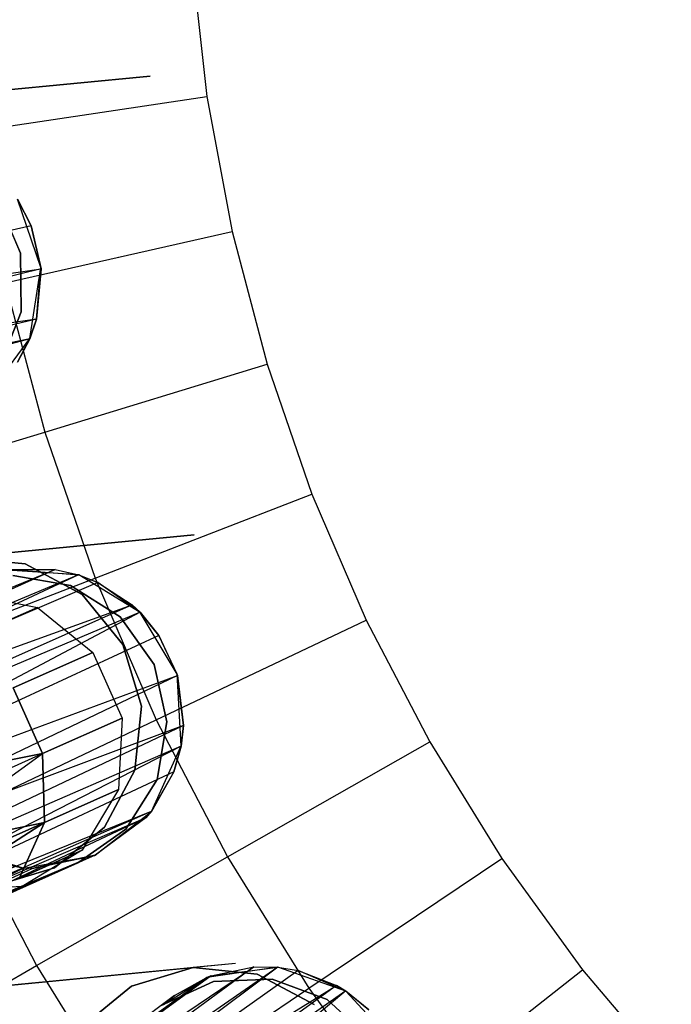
# Model space of a CAD drawing. Extents: x 0.3 to 7.1, y -3.38 to 3.38.
# Tile 77 of 256: x 2.35 to 2.78, y -0.79 to -0.13. Entities that reach past the tile are written whole.
import ezdxf

# ---------------------------------------------------------------- set-up
doc = ezdxf.new("R2010")
doc.units = 0
doc.header["$LTSCALE"] = 2.54
doc.layers.get('0').update_dxf_attribs({"linetype": 'CONTINUOUS'})

# ---------------------------------------------------------------- blocks, each defined once
blk = doc.blocks.new('SINGLES_B_BB_STL')
at = {"color": 0}
for p, q in [((2.46367, -0.09128, 5.4454), (2.47378, -0.18206, 5.4454)), ((2.46367, -0.09128, 5.4454), (2.47378, -0.18206, 5.4454)), ((2.43602, -0.16836, 41.9), (2.17132, -0.19385, 41.9)), ((2.17132, -0.19385, 41.7), (2.43602, -0.16836, 41.7)), ((2.21592, -0.1896, 41.9), (2.43602, -0.16836, 41.9)), ((2.21592, -0.1896, 41.7), (2.43602, -0.16836, 41.7)), ((2.32074, -0.20486, 5.32719), (2.47378, -0.18206, 5.4454)), ((2.32074, -0.20486, 5.32719), (2.47378, -0.18206, 5.4454)), ((2.47378, -0.18206, 5.4454), (2.49057, -0.27185, 5.4454)), ((2.47378, -0.18206, 5.4454), (2.49057, -0.27185, 5.4454)), ((2.33431, -0.25038, 14.22658), (2.34971, -0.28623, 14.22658)), ((2.34971, -0.28623, 14.02658), (2.33431, -0.25038, 14.02658)), ((2.34971, -0.28623, 14.02658), (2.33431, -0.25038, 14.02658)), ((2.33431, -0.25038, 14.22658), (2.34971, -0.28623, 14.22658)), ((2.34784, -0.25028, 41.63424), (2.3569, -0.26797, 41.63059)), ((2.34784, -0.25028, 41.63424), (2.3569, -0.26797, 41.63059)), ((2.36341, -0.29564, 41.90698), (2.34789, -0.25036, 41.90698)), ((2.3569, -0.26797, 41.63059), (2.34789, -0.25036, 41.90698)), ((2.36341, -0.29564, 41.90698), (2.34789, -0.25036, 41.90698)), ((2.3569, -0.26797, 41.63059), (2.34789, -0.25036, 41.90698)), ((2.3569, -0.26797, 41.63059), (1.99783, -0.34965, 41.47603)), ((2.3569, -0.26797, 41.63059), (1.99783, -0.34965, 41.47603)), ((2.3569, -0.26797, 41.63059), (2.3635, -0.29671, 41.63025)), ((2.36341, -0.29564, 41.90698), (2.3569, -0.26797, 41.63059)), ((2.3569, -0.26797, 41.63059), (2.3635, -0.29671, 41.63025)), ((2.36341, -0.29564, 41.90698), (2.3569, -0.26797, 41.63059)), ((2.33962, -0.30589, 5.32719), (2.49057, -0.27185, 5.4454)), ((2.33962, -0.30589, 5.32719), (2.49057, -0.27185, 5.4454)), ((2.49057, -0.27185, 5.4454), (2.51394, -0.36016, 5.4454)), ((2.49057, -0.27185, 5.4454), (2.51394, -0.36016, 5.4454)), ((2.34971, -0.28623, 14.22658), (2.35022, -0.32524, 14.22658)), ((2.35022, -0.32524, 14.02658), (2.34971, -0.28623, 14.02658)), ((2.34971, -0.28623, 14.02658), (2.34971, -0.28623, 14.22658)), ((2.34971, -0.28623, 14.02658), (2.34971, -0.28623, 14.22658)), ((2.35022, -0.32524, 14.02658), (2.34971, -0.28623, 14.02658)), ((2.34971, -0.28623, 14.22658), (2.35022, -0.32524, 14.22658)), ((1.99783, -0.34965, 41.47603), (2.3635, -0.29671, 41.63025)), ((1.99783, -0.34965, 41.47603), (2.3635, -0.29671, 41.63025)), ((2.3635, -0.29671, 41.63025), (2.00401, -0.38321, 41.47787)), ((2.3635, -0.29671, 41.63025), (2.00401, -0.38321, 41.47787)), ((2.35611, -0.34294, 41.90698), (2.36341, -0.29564, 41.90698)), ((2.35611, -0.34294, 41.90698), (2.36341, -0.29564, 41.90698)), ((2.36047, -0.33008, 41.63722), (2.36341, -0.29564, 41.90698)), ((2.36047, -0.33008, 41.63722), (2.36341, -0.29564, 41.90698)), ((2.3635, -0.29671, 41.63025), (2.36047, -0.33008, 41.63722)), ((2.3635, -0.29671, 41.63025), (2.36047, -0.33008, 41.63722)), ((2.3635, -0.29671, 41.63025), (2.36341, -0.29564, 41.90698)), ((2.3635, -0.29671, 41.63025), (2.36341, -0.29564, 41.90698)), ((2.33962, -0.30589, 5.32719), (2.36592, -0.40524, 5.32719)), ((2.33962, -0.30589, 5.32719), (2.36592, -0.40524, 5.32719)), ((2.35022, -0.32524, 14.22658), (2.33576, -0.36148, 14.22658)), ((2.33576, -0.36148, 14.02658), (2.35022, -0.32524, 14.02658)), ((2.33576, -0.36148, 14.02658), (2.35022, -0.32524, 14.02658)), ((2.35022, -0.32524, 14.22658), (2.33576, -0.36148, 14.22658)), ((2.35022, -0.32524, 14.02658), (2.35022, -0.32524, 14.22658)), ((2.35022, -0.32524, 14.02658), (2.35022, -0.32524, 14.22658)), ((2.36047, -0.33008, 41.63722), (2.00401, -0.38321, 41.47787)), ((2.36047, -0.33008, 41.63722), (2.00401, -0.38321, 41.47787)), ((2.36047, -0.33008, 41.63722), (2.00468, -0.41446, 41.48944)), ((2.36047, -0.33008, 41.63722), (2.00468, -0.41446, 41.48944)), ((2.36047, -0.33008, 41.63722), (2.35602, -0.34317, 41.6422)), ((2.36047, -0.33008, 41.63722), (2.35602, -0.34317, 41.6422)), ((2.35611, -0.34294, 41.90698), (2.36047, -0.33008, 41.63722)), ((2.35611, -0.34294, 41.90698), (2.36047, -0.33008, 41.63722)), ((2.35602, -0.34317, 41.6422), (2.00036, -0.43949, 41.50809)), ((2.35602, -0.34317, 41.6422), (2.00036, -0.43949, 41.50809)), ((2.35602, -0.34317, 41.6422), (2.00468, -0.41446, 41.48944)), ((2.35602, -0.34317, 41.6422), (2.00468, -0.41446, 41.48944)), ((2.32767, -0.38143, 41.90698), (2.35611, -0.34294, 41.90698)), ((2.32767, -0.38143, 41.90698), (2.35611, -0.34294, 41.90698)), ((2.34774, -0.35884, 41.65019), (2.35611, -0.34294, 41.90698)), ((2.34774, -0.35884, 41.65019), (2.35611, -0.34294, 41.90698)), ((2.35602, -0.34317, 41.6422), (2.34774, -0.35884, 41.65019)), ((2.35602, -0.34317, 41.6422), (2.34774, -0.35884, 41.65019)), ((2.35602, -0.34317, 41.6422), (2.35611, -0.34294, 41.90698)), ((2.35602, -0.34317, 41.6422), (2.35611, -0.34294, 41.90698)), ((2.36592, -0.40524, 5.32719), (2.51394, -0.36016, 5.4454)), ((2.36592, -0.40524, 5.32719), (2.51394, -0.36016, 5.4454)), ((2.51394, -0.36016, 5.4454), (2.54376, -0.44649, 5.4454)), ((2.51394, -0.36016, 5.4454), (2.54376, -0.44649, 5.4454)), ((2.22604, -0.44785, 5.19861), (2.36592, -0.40524, 5.32719)), ((2.22604, -0.44785, 5.19861), (2.36592, -0.40524, 5.32719)), ((2.36592, -0.40524, 5.32719), (2.39948, -0.50239, 5.32719)), ((2.36592, -0.40524, 5.32719), (2.39948, -0.50239, 5.32719)), ((2.39948, -0.50239, 5.32719), (2.54376, -0.44649, 5.4454)), ((2.39948, -0.50239, 5.32719), (2.54376, -0.44649, 5.4454)), ((2.54376, -0.44649, 5.4454), (2.57988, -0.53039, 5.4454)), ((2.54376, -0.44649, 5.4454), (2.57988, -0.53039, 5.4454)), ((2.46542, -0.47368, 41.9), (2.20072, -0.49917, 41.9)), ((2.20072, -0.49917, 41.7), (2.46542, -0.47368, 41.7)), ((2.31023, -0.48867, 41.9), (2.46542, -0.47368, 41.9)), ((2.31023, -0.48867, 41.7), (2.46542, -0.47368, 41.7)), ((2.31023, -0.48867, 41.9), (2.35293, -0.49297, 41.9)), ((2.35293, -0.49297, 41.7), (2.31023, -0.48867, 41.7)), ((2.35293, -0.49297, 41.7), (2.31023, -0.48867, 41.7)), ((2.31023, -0.48867, 41.9), (2.35293, -0.49297, 41.9)), ((2.04286, -0.63058, 41.54115), (2.37291, -0.49672, 41.66237)), ((2.04286, -0.63058, 41.54115), (2.37291, -0.49672, 41.66237)), ((2.37291, -0.49672, 41.66237), (2.06056, -0.63756, 41.51479)), ((2.37291, -0.49672, 41.66237), (2.06056, -0.63756, 41.51479)), ((2.38855, -0.50031, 41.90698), (2.34078, -0.49723, 41.90698)), ((2.38855, -0.50031, 41.90698), (2.34078, -0.49723, 41.90698)), ((2.3439, -0.49672, 41.68102), (2.37291, -0.49672, 41.66237)), ((2.3439, -0.49672, 41.68102), (2.37291, -0.49672, 41.66237)), ((2.3439, -0.49672, 41.68102), (2.38855, -0.50031, 41.90698)), ((2.3439, -0.49672, 41.68102), (2.38855, -0.50031, 41.90698)), ((2.35293, -0.49297, 41.9), (2.39074, -0.51328, 41.9)), ((2.39074, -0.51328, 41.7), (2.35293, -0.49297, 41.7)), ((2.35293, -0.49297, 41.7), (2.35293, -0.49297, 41.9)), ((2.35293, -0.49297, 41.7), (2.35293, -0.49297, 41.9)), ((2.39074, -0.51328, 41.7), (2.35293, -0.49297, 41.7)), ((2.35293, -0.49297, 41.9), (2.39074, -0.51328, 41.9)), ((2.37291, -0.49672, 41.66237), (2.38835, -0.50025, 41.65345)), ((2.37291, -0.49672, 41.66237), (2.38835, -0.50025, 41.65345)), ((2.37291, -0.49672, 41.66237), (2.38855, -0.50031, 41.90698)), ((2.37291, -0.49672, 41.66237), (2.38855, -0.50031, 41.90698)), ((2.38835, -0.50025, 41.65345), (2.06056, -0.63756, 41.51479)), ((2.38835, -0.50025, 41.65345), (2.06056, -0.63756, 41.51479)), ((2.38835, -0.50025, 41.65345), (2.07242, -0.64672, 41.50071)), ((2.38835, -0.50025, 41.65345), (2.07242, -0.64672, 41.50071)), ((2.26313, -0.55521, 5.19861), (2.39948, -0.50239, 5.32719)), ((2.26313, -0.55521, 5.19861), (2.39948, -0.50239, 5.32719)), ((2.34467, -0.50065, 14.22658), (2.38313, -0.50726, 14.22658)), ((2.38313, -0.50726, 14.02658), (2.34467, -0.50065, 14.02658)), ((2.38313, -0.50726, 14.02658), (2.34467, -0.50065, 14.02658)), ((2.34467, -0.50065, 14.22658), (2.38313, -0.50726, 14.22658)), ((2.38835, -0.50025, 41.65345), (2.40124, -0.5053, 41.64662)), ((2.38855, -0.50031, 41.90698), (2.38835, -0.50025, 41.65345)), ((2.38855, -0.50031, 41.90698), (2.38835, -0.50025, 41.65345)), ((2.38835, -0.50025, 41.65345), (2.40124, -0.5053, 41.64662)), ((2.42941, -0.52524, 41.90698), (2.38855, -0.50031, 41.90698)), ((2.38855, -0.50031, 41.90698), (2.40124, -0.5053, 41.64662)), ((2.38855, -0.50031, 41.90698), (2.40124, -0.5053, 41.64662)), ((2.42941, -0.52524, 41.90698), (2.38855, -0.50031, 41.90698)), ((2.39948, -0.50239, 5.32719), (2.44013, -0.59679, 5.32719)), ((2.39948, -0.50239, 5.32719), (2.44013, -0.59679, 5.32719)), ((2.40124, -0.5053, 41.64662), (2.07242, -0.64672, 41.50071)), ((2.40124, -0.5053, 41.64662), (2.07242, -0.64672, 41.50071)), ((2.38313, -0.50726, 14.22658), (2.41613, -0.52808, 14.22658)), ((2.41613, -0.52808, 14.02658), (2.38313, -0.50726, 14.02658)), ((2.38313, -0.50726, 14.02658), (2.38313, -0.50726, 14.22658)), ((2.38313, -0.50726, 14.02658), (2.38313, -0.50726, 14.22658)), ((2.41613, -0.52808, 14.02658), (2.38313, -0.50726, 14.02658)), ((2.38313, -0.50726, 14.22658), (2.41613, -0.52808, 14.22658)), ((2.40124, -0.5053, 41.64662), (2.42411, -0.52027, 41.6362)), ((2.42941, -0.52524, 41.90698), (2.40124, -0.5053, 41.64662)), ((2.42941, -0.52524, 41.90698), (2.40124, -0.5053, 41.64662)), ((2.40124, -0.5053, 41.64662), (2.42411, -0.52027, 41.6362)), ((2.31487, -0.5127, 14.07785), (2.361, -0.52193, 14.06902)), ((2.31487, -0.5127, 14.18341), (2.361, -0.52193, 14.19224)), ((2.31487, -0.5127, 14.07785), (2.361, -0.52193, 14.06902)), ((2.31487, -0.5127, 14.18341), (2.361, -0.52193, 14.19224)), ((2.39074, -0.51328, 41.9), (2.41789, -0.54652, 41.9)), ((2.41789, -0.54652, 41.7), (2.39074, -0.51328, 41.7)), ((2.39074, -0.51328, 41.7), (2.39074, -0.51328, 41.9)), ((2.39074, -0.51328, 41.7), (2.39074, -0.51328, 41.9)), ((2.41789, -0.54652, 41.7), (2.39074, -0.51328, 41.7)), ((2.39074, -0.51328, 41.9), (2.41789, -0.54652, 41.9)), ((2.07242, -0.64672, 41.50071), (2.42411, -0.52027, 41.6362)), ((2.07242, -0.64672, 41.50071), (2.42411, -0.52027, 41.6362)), ((2.42411, -0.52027, 41.6362), (2.09107, -0.66789, 41.48405)), ((2.42411, -0.52027, 41.6362), (2.09107, -0.66789, 41.48405)), ((2.361, -0.52193, 14.06902), (2.31182, -0.54382, 13.95819)), ((2.361, -0.52193, 14.06902), (2.31182, -0.54382, 13.95819)), ((2.31182, -0.54382, 14.30308), (2.361, -0.52193, 14.19224)), ((2.31182, -0.54382, 14.30308), (2.361, -0.52193, 14.19224)), ((2.361, -0.52193, 14.06902), (2.39804, -0.55183, 14.06404)), ((2.361, -0.52193, 14.19224), (2.361, -0.52193, 14.06902)), ((2.361, -0.52193, 14.19224), (2.361, -0.52193, 14.06902)), ((2.361, -0.52193, 14.19224), (2.39804, -0.55183, 14.19723)), ((2.361, -0.52193, 14.06902), (2.39804, -0.55183, 14.06404)), ((2.361, -0.52193, 14.19224), (2.39804, -0.55183, 14.19723)), ((2.42411, -0.52027, 41.6362), (2.42934, -0.52517, 41.63424)), ((2.42941, -0.52524, 41.90698), (2.42411, -0.52027, 41.6362)), ((2.42411, -0.52027, 41.6362), (2.42934, -0.52517, 41.63424)), ((2.42941, -0.52524, 41.90698), (2.42411, -0.52027, 41.6362)), ((2.42934, -0.52517, 41.63424), (2.09107, -0.66789, 41.48405)), ((2.42934, -0.52517, 41.63424), (2.09107, -0.66789, 41.48405)), ((2.42934, -0.52517, 41.63424), (2.10764, -0.69514, 41.47603)), ((2.42934, -0.52517, 41.63424), (2.10764, -0.69514, 41.47603)), ((2.41613, -0.52808, 14.22658), (2.43865, -0.55994, 14.22658)), ((2.43865, -0.55994, 14.02658), (2.41613, -0.52808, 14.02658)), ((2.41613, -0.52808, 14.02658), (2.41613, -0.52808, 14.22658)), ((2.41613, -0.52808, 14.02658), (2.41613, -0.52808, 14.22658)), ((2.43865, -0.55994, 14.02658), (2.41613, -0.52808, 14.02658)), ((2.41613, -0.52808, 14.22658), (2.43865, -0.55994, 14.22658)), ((2.42934, -0.52517, 41.63424), (2.44188, -0.54059, 41.63059)), ((2.42934, -0.52517, 41.63424), (2.44188, -0.54059, 41.63059)), ((2.42934, -0.52517, 41.63424), (2.42941, -0.52524, 41.90698)), ((2.42934, -0.52517, 41.63424), (2.42941, -0.52524, 41.90698)), ((2.454, -0.5663, 41.90698), (2.42941, -0.52524, 41.90698)), ((2.44188, -0.54059, 41.63059), (2.42941, -0.52524, 41.90698)), ((2.454, -0.5663, 41.90698), (2.42941, -0.52524, 41.90698)), ((2.44188, -0.54059, 41.63059), (2.42941, -0.52524, 41.90698)), ((2.44013, -0.59679, 5.32719), (2.57988, -0.53039, 5.4454)), ((2.44013, -0.59679, 5.32719), (2.57988, -0.53039, 5.4454)), ((2.57988, -0.53039, 5.4454), (2.6221, -0.61139, 5.4454)), ((2.57988, -0.53039, 5.4454), (2.6221, -0.61139, 5.4454)), ((2.44188, -0.54059, 41.63059), (2.10764, -0.69514, 41.47603)), ((2.44188, -0.54059, 41.63059), (2.10764, -0.69514, 41.47603)), ((2.44188, -0.54059, 41.63059), (2.45431, -0.56733, 41.63025)), ((2.454, -0.5663, 41.90698), (2.44188, -0.54059, 41.63059)), ((2.44188, -0.54059, 41.63059), (2.45431, -0.56733, 41.63025)), ((2.454, -0.5663, 41.90698), (2.44188, -0.54059, 41.63059)), ((2.41789, -0.54652, 41.9), (2.43026, -0.58762, 41.9)), ((2.43026, -0.58762, 41.7), (2.41789, -0.54652, 41.7)), ((2.41789, -0.54652, 41.7), (2.41789, -0.54652, 41.9)), ((2.41789, -0.54652, 41.7), (2.41789, -0.54652, 41.9)), ((2.43026, -0.58762, 41.7), (2.41789, -0.54652, 41.7)), ((2.41789, -0.54652, 41.9), (2.43026, -0.58762, 41.9)), ((2.39804, -0.55183, 14.06404), (2.34488, -0.57549, 13.94423)), ((2.39804, -0.55183, 14.06404), (2.34488, -0.57549, 13.94423)), ((2.34488, -0.57549, 14.31703), (2.39804, -0.55183, 14.19723)), ((2.34488, -0.57549, 14.31703), (2.39804, -0.55183, 14.19723)), ((2.39804, -0.55183, 14.06404), (2.41751, -0.59555, 14.06404)), ((2.39804, -0.55183, 14.19723), (2.39804, -0.55183, 14.06404)), ((2.39804, -0.55183, 14.19723), (2.39804, -0.55183, 14.06404)), ((2.39804, -0.55183, 14.19723), (2.41751, -0.59555, 14.19723)), ((2.39804, -0.55183, 14.06404), (2.41751, -0.59555, 14.06404)), ((2.39804, -0.55183, 14.19723), (2.41751, -0.59555, 14.19723)), ((2.43865, -0.55994, 14.22658), (2.44726, -0.598, 14.22658)), ((2.44726, -0.598, 14.02658), (2.43865, -0.55994, 14.02658)), ((2.43865, -0.55994, 14.02658), (2.43865, -0.55994, 14.22658)), ((2.43865, -0.55994, 14.02658), (2.43865, -0.55994, 14.22658)), ((2.44726, -0.598, 14.02658), (2.43865, -0.55994, 14.02658)), ((2.43865, -0.55994, 14.22658), (2.44726, -0.598, 14.22658)), ((2.10764, -0.69514, 41.47603), (2.45431, -0.56733, 41.63025)), ((2.10764, -0.69514, 41.47603), (2.45431, -0.56733, 41.63025)), ((2.45431, -0.56733, 41.63025), (2.12067, -0.72669, 41.47787)), ((2.45431, -0.56733, 41.63025), (2.12067, -0.72669, 41.47787)), ((2.4567, -0.61409, 41.90698), (2.454, -0.5663, 41.90698)), ((2.45829, -0.6006, 41.63722), (2.454, -0.5663, 41.90698)), ((2.4567, -0.61409, 41.90698), (2.454, -0.5663, 41.90698)), ((2.45829, -0.6006, 41.63722), (2.454, -0.5663, 41.90698)), ((2.45431, -0.56733, 41.63025), (2.454, -0.5663, 41.90698)), ((2.45431, -0.56733, 41.63025), (2.454, -0.5663, 41.90698)), ((2.45431, -0.56733, 41.63025), (2.45829, -0.6006, 41.63722)), ((2.45431, -0.56733, 41.63025), (2.45829, -0.6006, 41.63722)), ((2.34488, -0.57549, 13.94423), (2.36435, -0.61922, 13.94423)), ((2.36435, -0.61922, 14.31703), (2.34488, -0.57549, 14.31703)), ((2.34488, -0.57549, 13.94423), (2.36435, -0.61922, 13.94423)), ((2.36435, -0.61922, 14.31703), (2.34488, -0.57549, 14.31703)), ((2.43026, -0.58762, 41.9), (2.42596, -0.63032, 41.9)), ((2.42596, -0.63032, 41.7), (2.43026, -0.58762, 41.7)), ((2.42596, -0.63032, 41.7), (2.43026, -0.58762, 41.7)), ((2.43026, -0.58762, 41.9), (2.42596, -0.63032, 41.9)), ((2.43026, -0.58762, 41.7), (2.43026, -0.58762, 41.9)), ((2.43026, -0.58762, 41.7), (2.43026, -0.58762, 41.9)), ((2.41751, -0.59555, 14.06404), (2.36435, -0.61922, 13.94423)), ((2.41751, -0.59555, 14.06404), (2.36435, -0.61922, 13.94423)), ((2.36435, -0.61922, 14.31703), (2.41751, -0.59555, 14.19723)), ((2.36435, -0.61922, 14.31703), (2.41751, -0.59555, 14.19723)), ((2.41751, -0.59555, 14.06404), (2.41494, -0.64308, 14.06902)), ((2.41751, -0.59555, 14.19723), (2.41494, -0.64308, 14.19224)), ((2.41751, -0.59555, 14.06404), (2.41494, -0.64308, 14.06902)), ((2.41751, -0.59555, 14.19723), (2.41494, -0.64308, 14.19224)), ((2.41751, -0.59555, 14.19723), (2.41751, -0.59555, 14.06404)), ((2.41751, -0.59555, 14.19723), (2.41751, -0.59555, 14.06404)), ((2.45829, -0.6006, 41.63722), (2.12067, -0.72669, 41.47787)), ((2.45829, -0.6006, 41.63722), (2.12067, -0.72669, 41.47787)), ((2.45829, -0.6006, 41.63722), (2.12781, -0.75711, 41.48944)), ((2.45829, -0.6006, 41.63722), (2.12781, -0.75711, 41.48944)), ((2.30805, -0.65954, 5.19861), (2.44013, -0.59679, 5.32719)), ((2.30805, -0.65954, 5.19861), (2.44013, -0.59679, 5.32719)), ((2.44013, -0.59679, 5.32719), (2.48763, -0.68793, 5.32719)), ((2.44013, -0.59679, 5.32719), (2.48763, -0.68793, 5.32719)), ((2.44726, -0.598, 14.22658), (2.44065, -0.63645, 14.22658)), ((2.44065, -0.63645, 14.02658), (2.44726, -0.598, 14.02658)), ((2.44065, -0.63645, 14.02658), (2.44726, -0.598, 14.02658)), ((2.44726, -0.598, 14.22658), (2.44065, -0.63645, 14.22658)), ((2.44726, -0.598, 14.02658), (2.44726, -0.598, 14.22658)), ((2.44726, -0.598, 14.02658), (2.44726, -0.598, 14.22658)), ((2.45829, -0.6006, 41.63722), (2.45666, -0.61433, 41.6422)), ((2.45829, -0.6006, 41.63722), (2.45666, -0.61433, 41.6422)), ((2.4567, -0.61409, 41.90698), (2.45829, -0.6006, 41.63722)), ((2.4567, -0.61409, 41.90698), (2.45829, -0.6006, 41.63722)), ((2.45666, -0.61433, 41.6422), (2.12781, -0.75711, 41.48944)), ((2.45666, -0.61433, 41.6422), (2.12781, -0.75711, 41.48944)), ((2.45666, -0.61433, 41.6422), (2.12879, -0.78249, 41.50809)), ((2.45666, -0.61433, 41.6422), (2.12879, -0.78249, 41.50809)), ((2.43688, -0.65765, 41.90698), (2.4567, -0.61409, 41.90698)), ((2.43688, -0.65765, 41.90698), (2.4567, -0.61409, 41.90698)), ((2.45182, -0.63138, 41.65019), (2.4567, -0.61409, 41.90698)), ((2.45182, -0.63138, 41.65019), (2.4567, -0.61409, 41.90698)), ((2.45666, -0.61433, 41.6422), (2.45182, -0.63138, 41.65019)), ((2.45666, -0.61433, 41.6422), (2.45182, -0.63138, 41.65019)), ((2.45666, -0.61433, 41.6422), (2.4567, -0.61409, 41.90698)), ((2.45666, -0.61433, 41.6422), (2.4567, -0.61409, 41.90698)), ((2.48763, -0.68793, 5.32719), (2.6221, -0.61139, 5.4454)), ((2.48763, -0.68793, 5.32719), (2.6221, -0.61139, 5.4454)), ((2.6221, -0.61139, 5.4454), (2.67019, -0.68906, 5.4454)), ((2.6221, -0.61139, 5.4454), (2.67019, -0.68906, 5.4454)), ((2.36435, -0.61922, 13.94423), (2.26011, -0.63943, 13.85926)), ((2.26011, -0.63943, 14.40201), (2.36435, -0.61922, 14.31703)), ((2.36435, -0.61922, 13.94423), (2.26011, -0.63943, 13.85926)), ((2.26011, -0.63943, 14.40201), (2.36435, -0.61922, 14.31703)), ((2.26871, -0.6618, 13.86189), (2.36435, -0.61922, 13.94423)), ((2.26871, -0.6618, 13.86189), (2.36435, -0.61922, 13.94423)), ((2.26871, -0.6618, 14.39938), (2.36435, -0.61922, 14.31703)), ((2.26871, -0.6618, 14.39938), (2.36435, -0.61922, 14.31703)), ((2.27455, -0.68387, 13.86962), (2.36435, -0.61922, 13.94423)), ((2.27455, -0.68387, 13.86962), (2.36435, -0.61922, 13.94423)), ((2.27455, -0.68387, 14.39164), (2.36435, -0.61922, 14.31703)), ((2.27455, -0.68387, 14.39164), (2.36435, -0.61922, 14.31703)), ((2.36435, -0.61922, 13.94423), (2.36576, -0.66498, 13.95819)), ((2.36576, -0.66498, 14.30308), (2.36435, -0.61922, 14.31703)), ((2.36435, -0.61922, 13.94423), (2.36576, -0.66498, 13.95819)), ((2.36576, -0.66498, 14.30308), (2.36435, -0.61922, 14.31703)), ((2.45182, -0.63138, 41.65019), (2.12879, -0.78249, 41.50809)), ((2.45182, -0.63138, 41.65019), (2.12879, -0.78249, 41.50809)), ((2.42596, -0.63032, 41.9), (2.40565, -0.66813, 41.9)), ((2.40565, -0.66813, 41.7), (2.42596, -0.63032, 41.7)), ((2.40565, -0.66813, 41.7), (2.42596, -0.63032, 41.7)), ((2.42596, -0.63032, 41.9), (2.40565, -0.66813, 41.9)), ((2.42596, -0.63032, 41.7), (2.42596, -0.63032, 41.9)), ((2.42596, -0.63032, 41.7), (2.42596, -0.63032, 41.9)), ((2.45182, -0.63138, 41.65019), (2.4368, -0.65776, 41.66739)), ((2.45182, -0.63138, 41.65019), (2.4368, -0.65776, 41.66739)), ((2.45182, -0.63138, 41.65019), (2.43688, -0.65765, 41.90698)), ((2.45182, -0.63138, 41.65019), (2.43688, -0.65765, 41.90698)), ((2.44065, -0.63645, 14.22658), (2.41983, -0.66945, 14.22658)), ((2.41983, -0.66945, 14.02658), (2.44065, -0.63645, 14.02658)), ((2.41983, -0.66945, 14.02658), (2.44065, -0.63645, 14.02658)), ((2.44065, -0.63645, 14.22658), (2.41983, -0.66945, 14.22658)), ((2.44065, -0.63645, 14.02658), (2.44065, -0.63645, 14.22658)), ((2.44065, -0.63645, 14.02658), (2.44065, -0.63645, 14.22658)), ((2.41494, -0.64308, 14.06902), (2.36576, -0.66498, 13.95819)), ((2.41494, -0.64308, 14.06902), (2.36576, -0.66498, 13.95819)), ((2.36576, -0.66498, 14.30308), (2.41494, -0.64308, 14.19224)), ((2.36576, -0.66498, 14.30308), (2.41494, -0.64308, 14.19224)), ((2.41494, -0.64308, 14.06902), (2.39093, -0.68354, 14.07785)), ((2.41494, -0.64308, 14.19224), (2.39093, -0.68354, 14.18341)), ((2.41494, -0.64308, 14.06902), (2.39093, -0.68354, 14.07785)), ((2.41494, -0.64308, 14.19224), (2.39093, -0.68354, 14.18341)), ((2.41494, -0.64308, 14.19224), (2.41494, -0.64308, 14.06902)), ((2.41494, -0.64308, 14.19224), (2.41494, -0.64308, 14.06902)), ((2.4368, -0.65776, 41.66739), (2.12693, -0.79388, 41.52061)), ((2.4368, -0.65776, 41.66739), (2.12693, -0.79388, 41.52061)), ((2.4368, -0.65776, 41.66739), (2.12879, -0.78249, 41.50809)), ((2.4368, -0.65776, 41.66739), (2.12879, -0.78249, 41.50809)), ((2.30805, -0.65954, 5.19861), (2.36055, -0.76026, 5.19861)), ((2.30805, -0.65954, 5.19861), (2.36055, -0.76026, 5.19861)), ((2.39909, -0.68702, 41.90698), (2.43688, -0.65765, 41.90698)), ((2.39909, -0.68702, 41.90698), (2.43688, -0.65765, 41.90698)), ((2.39957, -0.6868, 41.69962), (2.43688, -0.65765, 41.90698)), ((2.39957, -0.6868, 41.69962), (2.43688, -0.65765, 41.90698)), ((2.43688, -0.65765, 41.90698), (2.43325, -0.66199, 41.67088)), ((2.43688, -0.65765, 41.90698), (2.43325, -0.66199, 41.67088)), ((2.4368, -0.65776, 41.66739), (2.43325, -0.66199, 41.67088)), ((2.4368, -0.65776, 41.66739), (2.43325, -0.66199, 41.67088)), ((2.4368, -0.65776, 41.66739), (2.43688, -0.65765, 41.90698)), ((2.4368, -0.65776, 41.66739), (2.43688, -0.65765, 41.90698)), ((2.43325, -0.66199, 41.67088), (2.11989, -0.80868, 41.54523)), ((2.43325, -0.66199, 41.67088), (2.11989, -0.80868, 41.54523)), ((2.43325, -0.66199, 41.67088), (2.12693, -0.79388, 41.52061)), ((2.43325, -0.66199, 41.67088), (2.12693, -0.79388, 41.52061)), ((2.36576, -0.66498, 13.95819), (2.27455, -0.68387, 13.86962)), ((2.27455, -0.68387, 14.39164), (2.36576, -0.66498, 14.30308)), ((2.36576, -0.66498, 13.95819), (2.27455, -0.68387, 13.86962)), ((2.27455, -0.68387, 14.39164), (2.36576, -0.66498, 14.30308)), ((2.27676, -0.72211, 13.89833), (2.36576, -0.66498, 13.95819)), ((2.27676, -0.72211, 13.89833), (2.36576, -0.66498, 13.95819)), ((2.36576, -0.66498, 14.30308), (2.27676, -0.72211, 14.36293)), ((2.36576, -0.66498, 14.30308), (2.27676, -0.72211, 14.36293)), ((2.27729, -0.70437, 13.88201), (2.36576, -0.66498, 13.95819)), ((2.27729, -0.70437, 13.88201), (2.36576, -0.66498, 13.95819)), ((2.36576, -0.66498, 14.30308), (2.27729, -0.70437, 14.37926)), ((2.36576, -0.66498, 14.30308), (2.27729, -0.70437, 14.37926)), ((2.36576, -0.66498, 13.95819), (2.3488, -0.7023, 13.9829)), ((2.3488, -0.7023, 14.27836), (2.36576, -0.66498, 14.30308)), ((2.36576, -0.66498, 13.95819), (2.3488, -0.7023, 13.9829)), ((2.3488, -0.7023, 14.27836), (2.36576, -0.66498, 14.30308)), ((2.40565, -0.66813, 41.9), (2.37241, -0.69528, 41.9)), ((2.37241, -0.69528, 41.7), (2.40565, -0.66813, 41.7)), ((2.37241, -0.69528, 41.7), (2.40565, -0.66813, 41.7)), ((2.40565, -0.66813, 41.9), (2.37241, -0.69528, 41.9)), ((2.43325, -0.66199, 41.67088), (2.39957, -0.6868, 41.69962)), ((2.43325, -0.66199, 41.67088), (2.39957, -0.6868, 41.69962)), ((2.40565, -0.66813, 41.7), (2.40565, -0.66813, 41.9)), ((2.40565, -0.66813, 41.7), (2.40565, -0.66813, 41.9)), ((2.41983, -0.66945, 14.22658), (2.38797, -0.69197, 14.22658)), ((2.38797, -0.69197, 14.02658), (2.41983, -0.66945, 14.02658)), ((2.38797, -0.69197, 14.02658), (2.41983, -0.66945, 14.02658)), ((2.41983, -0.66945, 14.22658), (2.38797, -0.69197, 14.22658)), ((2.41983, -0.66945, 14.02658), (2.41983, -0.66945, 14.22658)), ((2.41983, -0.66945, 14.02658), (2.41983, -0.66945, 14.22658)), ((2.30634, -0.68103, 41.90698), (2.35197, -0.69546, 41.90698)), ((2.30634, -0.68103, 41.90698), (2.35197, -0.69546, 41.90698)), ((2.30654, -0.68116, 41.75718), (2.35197, -0.69546, 41.90698)), ((2.30654, -0.68116, 41.75718), (2.35197, -0.69546, 41.90698)), ((2.39957, -0.6868, 41.69962), (2.09499, -0.81557, 41.59578)), ((2.39957, -0.6868, 41.69962), (2.09499, -0.81557, 41.59578)), ((2.39957, -0.6868, 41.69962), (2.11187, -0.81489, 41.56472)), ((2.39957, -0.6868, 41.69962), (2.11187, -0.81489, 41.56472)), ((2.39957, -0.6868, 41.69962), (2.11989, -0.80868, 41.54523)), ((2.39957, -0.6868, 41.69962), (2.11989, -0.80868, 41.54523)), ((2.39093, -0.68354, 14.07785), (2.3488, -0.7023, 13.9829)), ((2.39093, -0.68354, 14.07785), (2.3488, -0.7023, 13.9829)), ((2.3488, -0.7023, 14.27836), (2.39093, -0.68354, 14.18341)), ((2.3488, -0.7023, 14.27836), (2.39093, -0.68354, 14.18341)), ((2.39093, -0.68354, 14.07785), (2.35098, -0.70764, 14.08851)), ((2.39093, -0.68354, 14.18341), (2.35098, -0.70764, 14.17276)), ((2.39093, -0.68354, 14.07785), (2.35098, -0.70764, 14.08851)), ((2.39093, -0.68354, 14.18341), (2.35098, -0.70764, 14.17276)), ((2.35197, -0.69546, 41.90698), (2.39909, -0.68702, 41.90698)), ((2.35197, -0.69546, 41.90698), (2.39909, -0.68702, 41.90698)), ((2.35211, -0.69547, 41.73241), (2.39909, -0.68702, 41.90698)), ((2.35211, -0.69547, 41.73241), (2.39909, -0.68702, 41.90698)), ((2.39957, -0.6868, 41.69962), (2.35754, -0.69566, 41.72901)), ((2.39957, -0.6868, 41.69962), (2.35754, -0.69566, 41.72901)), ((2.35754, -0.69566, 41.72901), (2.39909, -0.68702, 41.90698)), ((2.35754, -0.69566, 41.72901), (2.39909, -0.68702, 41.90698)), ((2.39093, -0.68354, 14.18341), (2.39093, -0.68354, 14.07785)), ((2.39093, -0.68354, 14.18341), (2.39093, -0.68354, 14.07785)), ((2.39957, -0.6868, 41.69962), (2.39909, -0.68702, 41.90698)), ((2.39957, -0.6868, 41.69962), (2.39909, -0.68702, 41.90698)), ((2.38797, -0.69197, 14.22658), (2.30104, -0.73067, 14.22658)), ((2.30104, -0.73067, 14.02658), (2.38797, -0.69197, 14.02658)), ((2.30104, -0.73067, 14.02658), (2.38797, -0.69197, 14.02658)), ((2.38797, -0.69197, 14.22658), (2.30104, -0.73067, 14.22658)), ((2.35211, -0.69547, 41.73241), (2.32256, -0.68902, 41.74929)), ((2.32256, -0.68902, 41.74929), (2.35197, -0.69546, 41.90698)), ((2.32256, -0.68902, 41.74929), (2.35197, -0.69546, 41.90698)), ((2.35211, -0.69547, 41.73241), (2.32256, -0.68902, 41.74929)), ((2.36055, -0.76026, 5.19861), (2.48763, -0.68793, 5.32719)), ((2.36055, -0.76026, 5.19861), (2.48763, -0.68793, 5.32719)), ((2.38797, -0.69197, 14.22658), (2.38797, -0.69197, 14.02658)), ((2.38797, -0.69197, 14.22658), (2.38797, -0.69197, 14.02658)), ((2.48763, -0.68793, 5.32719), (2.54174, -0.77532, 5.32719)), ((2.48763, -0.68793, 5.32719), (2.54174, -0.77532, 5.32719)), ((2.54174, -0.77532, 5.32719), (2.67019, -0.68906, 5.4454)), ((2.54174, -0.77532, 5.32719), (2.67019, -0.68906, 5.4454)), ((2.67019, -0.68906, 5.4454), (2.72388, -0.76296, 5.4454)), ((2.67019, -0.68906, 5.4454), (2.72388, -0.76296, 5.4454)), ((2.07532, -0.80489, 41.62273), (2.35211, -0.69547, 41.73241)), ((2.07532, -0.80489, 41.62273), (2.35211, -0.69547, 41.73241)), ((2.35211, -0.69547, 41.73241), (2.09499, -0.81557, 41.59578)), ((2.35211, -0.69547, 41.73241), (2.09499, -0.81557, 41.59578)), ((2.09499, -0.81557, 41.59578), (2.35754, -0.69566, 41.72901)), ((2.09499, -0.81557, 41.59578), (2.35754, -0.69566, 41.72901)), ((2.37241, -0.69528, 41.9), (2.33131, -0.70765, 41.9)), ((2.33131, -0.70765, 41.7), (2.37241, -0.69528, 41.7)), ((2.33131, -0.70765, 41.7), (2.37241, -0.69528, 41.7)), ((2.37241, -0.69528, 41.9), (2.33131, -0.70765, 41.9)), ((2.35211, -0.69547, 41.73241), (2.35197, -0.69546, 41.90698)), ((2.35211, -0.69547, 41.73241), (2.35197, -0.69546, 41.90698)), ((2.35754, -0.69566, 41.72901), (2.35211, -0.69547, 41.73241)), ((2.35754, -0.69566, 41.72901), (2.35211, -0.69547, 41.73241)), ((2.37241, -0.69528, 41.7), (2.37241, -0.69528, 41.9)), ((2.37241, -0.69528, 41.7), (2.37241, -0.69528, 41.9)), ((2.35098, -0.70764, 14.08851), (2.30423, -0.70988, 14.09854)), ((2.35098, -0.70764, 14.17276), (2.30423, -0.70988, 14.16273)), ((2.35098, -0.70764, 14.08851), (2.30423, -0.70988, 14.09854)), ((2.35098, -0.70764, 14.17276), (2.30423, -0.70988, 14.16273)), ((2.35098, -0.70764, 14.08851), (2.31735, -0.72261, 14.01272)), ((2.35098, -0.70764, 14.08851), (2.31735, -0.72261, 14.01272)), ((2.31735, -0.72261, 14.24855), (2.35098, -0.70764, 14.17276)), ((2.31735, -0.72261, 14.24855), (2.35098, -0.70764, 14.17276)), ((2.35098, -0.70764, 14.17276), (2.35098, -0.70764, 14.08851)), ((2.35098, -0.70764, 14.17276), (2.35098, -0.70764, 14.08851)), ((2.49287, -0.75884, 41.9), (2.22817, -0.78432, 41.9)), ((2.49287, -0.75884, 41.7), (2.22817, -0.78432, 41.7)), ((2.49287, -0.75884, 41.9), (2.46465, -0.76159, 41.9)), ((2.49287, -0.75884, 41.7), (2.46465, -0.76159, 41.7)), ((2.2101, -0.96057, 41.54115), (2.5051, -0.76101, 41.66237)), ((2.2101, -0.96057, 41.54115), (2.5051, -0.76101, 41.66237)), ((2.22817, -0.78432, 41.9), (2.46465, -0.76159, 41.9)), ((2.22817, -0.78432, 41.7), (2.46465, -0.76159, 41.7)), ((2.5051, -0.76101, 41.66237), (2.22886, -0.96372, 41.51479)), ((2.5051, -0.76101, 41.66237), (2.22886, -0.96372, 41.51479)), ((2.52094, -0.76126, 41.65345), (2.22886, -0.96372, 41.51479)), ((2.52094, -0.76126, 41.65345), (2.22886, -0.96372, 41.51479)), ((2.24146, -0.82805, 5.06027), (2.36055, -0.76026, 5.19861)), ((2.24146, -0.82805, 5.06027), (2.36055, -0.76026, 5.19861)), ((2.52094, -0.76126, 41.65345), (2.24237, -0.97021, 41.50071)), ((2.52094, -0.76126, 41.65345), (2.24237, -0.97021, 41.50071)), ((2.5346, -0.76352, 41.64662), (2.24237, -0.97021, 41.50071)), ((2.5346, -0.76352, 41.64662), (2.24237, -0.97021, 41.50071)), ((2.36055, -0.76026, 5.19861), (2.42034, -0.85684, 5.19861)), ((2.36055, -0.76026, 5.19861), (2.42034, -0.85684, 5.19861)), ((2.42355, -0.77396, 41.9), (2.46465, -0.76159, 41.9)), ((2.46465, -0.76159, 41.7), (2.42355, -0.77396, 41.7)), ((2.46465, -0.76159, 41.7), (2.42355, -0.77396, 41.7)), ((2.42355, -0.77396, 41.9), (2.46465, -0.76159, 41.9)), ((2.46465, -0.76159, 41.9), (2.50736, -0.76589, 41.9)), ((2.50736, -0.76589, 41.7), (2.46465, -0.76159, 41.7)), ((2.46465, -0.76159, 41.9), (2.46465, -0.76159, 41.7)), ((2.50736, -0.76589, 41.7), (2.46465, -0.76159, 41.7)), ((2.46465, -0.76159, 41.9), (2.50736, -0.76589, 41.9)), ((2.46465, -0.76159, 41.9), (2.46465, -0.76159, 41.7)), ((2.52115, -0.76128, 41.90698), (2.47379, -0.76819, 41.90698)), ((2.52115, -0.76128, 41.90698), (2.47379, -0.76819, 41.90698)), ((2.47673, -0.76705, 41.68102), (2.5051, -0.76101, 41.66237)), ((2.47673, -0.76705, 41.68102), (2.5051, -0.76101, 41.66237)), ((2.47673, -0.76705, 41.68102), (2.52115, -0.76128, 41.90698)), ((2.47673, -0.76705, 41.68102), (2.52115, -0.76128, 41.90698)), ((2.5051, -0.76101, 41.66237), (2.52094, -0.76126, 41.65345)), ((2.5051, -0.76101, 41.66237), (2.52094, -0.76126, 41.65345)), ((2.5051, -0.76101, 41.66237), (2.52115, -0.76128, 41.90698)), ((2.5051, -0.76101, 41.66237), (2.52115, -0.76128, 41.90698)), ((2.50736, -0.76589, 41.9), (2.54516, -0.78621, 41.9)), ((2.54516, -0.78621, 41.7), (2.50736, -0.76589, 41.7)), ((2.50736, -0.76589, 41.7), (2.50736, -0.76589, 41.9)), ((2.50736, -0.76589, 41.7), (2.50736, -0.76589, 41.9)), ((2.54516, -0.78621, 41.7), (2.50736, -0.76589, 41.7)), ((2.50736, -0.76589, 41.9), (2.54516, -0.78621, 41.9)), ((2.52094, -0.76126, 41.65345), (2.5346, -0.76352, 41.64662)), ((2.52115, -0.76128, 41.90698), (2.52094, -0.76126, 41.65345)), ((2.52115, -0.76128, 41.90698), (2.52094, -0.76126, 41.65345)), ((2.52094, -0.76126, 41.65345), (2.5346, -0.76352, 41.64662)), ((2.5663, -0.77716, 41.90698), (2.52115, -0.76128, 41.90698)), ((2.52115, -0.76128, 41.90698), (2.5346, -0.76352, 41.64662)), ((2.52115, -0.76128, 41.90698), (2.5346, -0.76352, 41.64662)), ((2.5663, -0.77716, 41.90698), (2.52115, -0.76128, 41.90698)), ((2.5346, -0.76352, 41.64662), (2.56008, -0.7734, 41.6362)), ((2.5663, -0.77716, 41.90698), (2.5346, -0.76352, 41.64662)), ((2.5663, -0.77716, 41.90698), (2.5346, -0.76352, 41.64662)), ((2.5346, -0.76352, 41.64662), (2.56008, -0.7734, 41.6362)), ((2.60215, -0.85847, 5.32719), (2.72388, -0.76296, 5.4454)), ((2.60215, -0.85847, 5.32719), (2.72388, -0.76296, 5.4454)), ((2.72388, -0.76296, 5.4454), (2.78288, -0.83269, 5.4454)), ((2.72388, -0.76296, 5.4454), (2.78288, -0.83269, 5.4454)), ((2.47673, -0.76705, 41.68102), (2.2101, -0.96057, 41.54115)), ((2.47673, -0.76705, 41.68102), (2.2101, -0.96057, 41.54115)), ((2.47348, -0.76832, 41.68339), (2.2101, -0.96057, 41.54115)), ((2.47348, -0.76832, 41.68339), (2.2101, -0.96057, 41.54115)), ((2.47379, -0.76819, 41.90698), (2.43506, -0.79633, 41.90698)), ((2.47379, -0.76819, 41.90698), (2.43506, -0.79633, 41.90698)), ((2.44287, -0.78706, 14.22658), (2.4783, -0.77073, 14.22658)), ((2.4783, -0.77073, 14.02658), (2.44287, -0.78706, 14.02658)), ((2.4783, -0.77073, 14.02658), (2.44287, -0.78706, 14.02658)), ((2.44287, -0.78706, 14.22658), (2.4783, -0.77073, 14.22658)), ((2.44501, -0.78611, 41.70694), (2.47379, -0.76819, 41.90698)), ((2.44501, -0.78611, 41.70694), (2.47379, -0.76819, 41.90698)), ((2.45229, -0.78022, 41.70038), (2.47379, -0.76819, 41.90698)), ((2.45229, -0.78022, 41.70038), (2.47379, -0.76819, 41.90698)), ((2.45229, -0.78022, 41.70038), (2.47348, -0.76832, 41.68339)), ((2.45229, -0.78022, 41.70038), (2.47348, -0.76832, 41.68339)), ((2.47348, -0.76832, 41.68339), (2.47673, -0.76705, 41.68102)), ((2.47348, -0.76832, 41.68339), (2.47673, -0.76705, 41.68102)), ((2.47348, -0.76832, 41.68339), (2.47379, -0.76819, 41.90698)), ((2.47348, -0.76832, 41.68339), (2.47379, -0.76819, 41.90698)), ((2.47673, -0.76705, 41.68102), (2.47379, -0.76819, 41.90698)), ((2.47673, -0.76705, 41.68102), (2.47379, -0.76819, 41.90698)), ((2.4783, -0.77073, 14.22658), (2.51729, -0.7692, 14.22658)), ((2.51729, -0.7692, 14.02658), (2.4783, -0.77073, 14.02658)), ((2.51729, -0.7692, 14.02658), (2.4783, -0.77073, 14.02658)), ((2.4783, -0.77073, 14.22658), (2.51729, -0.7692, 14.22658)), ((2.4783, -0.77073, 14.02658), (2.4783, -0.77073, 14.22658)), ((2.4783, -0.77073, 14.02658), (2.4783, -0.77073, 14.22658)), ((2.51729, -0.7692, 14.22658), (2.5539, -0.7827, 14.22658)), ((2.5539, -0.7827, 14.02658), (2.51729, -0.7692, 14.02658)), ((2.51729, -0.7692, 14.02658), (2.51729, -0.7692, 14.22658)), ((2.51729, -0.7692, 14.02658), (2.51729, -0.7692, 14.22658)), ((2.5539, -0.7827, 14.02658), (2.51729, -0.7692, 14.02658)), ((2.51729, -0.7692, 14.22658), (2.5539, -0.7827, 14.22658)), ((2.24237, -0.97021, 41.50071), (2.56008, -0.7734, 41.6362)), ((2.24237, -0.97021, 41.50071), (2.56008, -0.7734, 41.6362)), ((2.56008, -0.7734, 41.6362), (2.26501, -0.98704, 41.48405)), ((2.56008, -0.7734, 41.6362), (2.26501, -0.98704, 41.48405)), ((2.56622, -0.77711, 41.63424), (2.26501, -0.98704, 41.48405)), ((2.56622, -0.77711, 41.63424), (2.26501, -0.98704, 41.48405)), ((2.56622, -0.77711, 41.63424), (2.28689, -1.01025, 41.47603)), ((2.56622, -0.77711, 41.63424), (2.28689, -1.01025, 41.47603)), ((2.39032, -0.80112, 41.9), (2.42355, -0.77396, 41.9)), ((2.42355, -0.77396, 41.7), (2.39032, -0.80112, 41.7)), ((2.42355, -0.77396, 41.7), (2.39032, -0.80112, 41.7)), ((2.39032, -0.80112, 41.9), (2.42355, -0.77396, 41.9)), ((2.42034, -0.85684, 5.19861), (2.54174, -0.77532, 5.32719)), ((2.42034, -0.85684, 5.19861), (2.54174, -0.77532, 5.32719)), ((2.42355, -0.77396, 41.7), (2.42355, -0.77396, 41.9)), ((2.42355, -0.77396, 41.7), (2.42355, -0.77396, 41.9)), ((2.54174, -0.77532, 5.32719), (2.60215, -0.85847, 5.32719)), ((2.54174, -0.77532, 5.32719), (2.60215, -0.85847, 5.32719)), ((2.56008, -0.7734, 41.6362), (2.56622, -0.77711, 41.63424)), ((2.5663, -0.77716, 41.90698), (2.56008, -0.7734, 41.6362)), ((2.56008, -0.7734, 41.6362), (2.56622, -0.77711, 41.63424)), ((2.5663, -0.77716, 41.90698), (2.56008, -0.7734, 41.6362)), ((2.56622, -0.77711, 41.63424), (2.58169, -0.78959, 41.63059)), ((2.56622, -0.77711, 41.63424), (2.58169, -0.78959, 41.63059)), ((2.56622, -0.77711, 41.63424), (2.5663, -0.77716, 41.90698)), ((2.56622, -0.77711, 41.63424), (2.5663, -0.77716, 41.90698)), ((2.59889, -0.81221, 41.90698), (2.5663, -0.77716, 41.90698)), ((2.58169, -0.78959, 41.63059), (2.5663, -0.77716, 41.90698)), ((2.59889, -0.81221, 41.90698), (2.5663, -0.77716, 41.90698)), ((2.58169, -0.78959, 41.63059), (2.5663, -0.77716, 41.90698)), ((2.45229, -0.78022, 41.70038), (2.2101, -0.96057, 41.54115)), ((2.45229, -0.78022, 41.70038), (2.2101, -0.96057, 41.54115)), ((2.44501, -0.78611, 41.70694), (2.45229, -0.78022, 41.70038)), ((2.44501, -0.78611, 41.70694), (2.45229, -0.78022, 41.70038)), ((2.5539, -0.7827, 14.22658), (2.58255, -0.80919, 14.22658)), ((2.58255, -0.80919, 14.02658), (2.5539, -0.7827, 14.02658)), ((2.5539, -0.7827, 14.02658), (2.5539, -0.7827, 14.22658)), ((2.5539, -0.7827, 14.02658), (2.5539, -0.7827, 14.22658)), ((2.58255, -0.80919, 14.02658), (2.5539, -0.7827, 14.02658)), ((2.5539, -0.7827, 14.22658), (2.58255, -0.80919, 14.22658))]:
    blk.add_line(p, q, dxfattribs=at)

msp = doc.modelspace()

# ---------------------------------------------------------------- block references
at = {"color": 0}
msp.add_blockref('SINGLES_B_BB_STL', (0, 0), dxfattribs=at)

doc.saveas('drawing.dxf')
